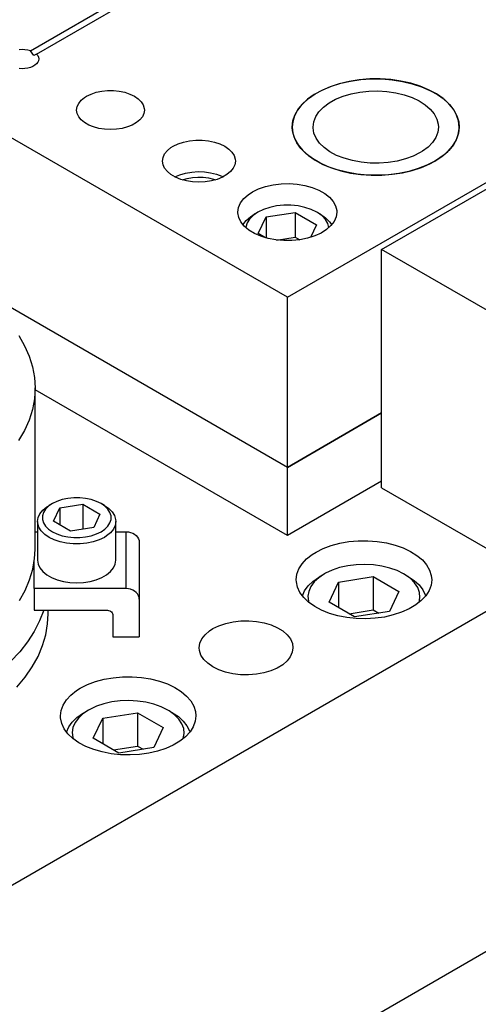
# Model space of a CAD drawing. Header units: inches. Extents: x 3 to 351, y 4 to 271.
# Tile 230 of 256: x 52.39 to 55.14, y 249.58 to 255.48. Entities that reach past the tile are written whole.
import ezdxf

# ---------------------------------------------------------------- set-up
doc = ezdxf.new("R2010")
doc.units = ezdxf.units.IN
doc.header["$LTSCALE"] = 0.5
doc.header["$MEASUREMENT"] = 0
doc.layers.add('DSS', color=7, linetype='Continuous')

msp = doc.modelspace()

# ---------------------------------------------------------------- linework, layer by layer
at = {"layer": 'DSS', "color": 9, "linetype": 'Continuous'}
for p, q in [((52.4538, 255.2951), (54.4179, 256.4291)), ((52.4892, 255.2747), (54.4533, 256.4087)), ((53.9936, 252.7957), (49.2207, 255.5513)), ((53.9936, 252.7957), (49.2207, 255.5513)), ((52.3852, 255.3023), (52.4027, 255.3032)), ((52.4027, 255.3032), (52.4201, 255.3023)), ((52.4201, 255.3023), (52.437, 255.2997)), ((52.437, 255.2997), (52.4529, 255.2954)), ((52.4529, 255.2954), (52.4538, 255.2951)), ((52.4737, 255.2658), (52.4538, 255.2951)), ((53.9936, 253.8163), (56.6004, 255.3213)), ((52.4892, 255.2747), (52.4737, 255.2658)), ((52.4892, 255.2747), (52.4967, 255.2656)), ((52.4971, 255.2253), (52.4897, 255.2161)), ((52.4967, 255.2656), (52.5014, 255.2558)), ((52.5016, 255.2351), (52.4971, 255.2253)), ((52.5014, 255.2558), (52.5031, 255.2458)), ((52.5032, 255.2452), (52.5016, 255.2351)), ((52.5031, 255.2458), (52.5032, 255.2452)), ((54.5593, 254.1021), (56.6004, 255.2805)), ((52.4027, 255.1871), (52.3852, 255.188)), ((52.4201, 255.188), (52.4027, 255.1871)), ((52.437, 255.1906), (52.4201, 255.188)), ((52.4529, 255.1949), (52.437, 255.1906)), ((52.4673, 255.2007), (52.4529, 255.1949)), ((52.4796, 255.2079), (52.4673, 255.2007)), ((52.4897, 255.2161), (52.4796, 255.2079)), ((54.3639, 255.1109), (54.3054, 255.0971)), ((54.3138, 255.0994), (54.3728, 255.1126)), ((54.425, 255.1204), (54.3639, 255.1109)), ((54.3728, 255.1126), (54.4342, 255.1214)), ((54.4877, 255.1253), (54.425, 255.1204)), ((54.4342, 255.1214), (54.497, 255.1256)), ((54.551, 255.1256), (54.4877, 255.1253)), ((54.497, 255.1256), (54.5603, 255.1253)), ((54.6138, 255.1214), (54.551, 255.1256)), ((54.5603, 255.1253), (54.6229, 255.1204)), ((54.6752, 255.1126), (54.6138, 255.1214)), ((54.6229, 255.1204), (54.684, 255.1109)), ((54.7342, 255.0994), (54.6752, 255.1126)), ((54.684, 255.1109), (54.7426, 255.0971)), ((52.8471, 255.0453), (52.8804, 255.0523)), ((52.8804, 255.0523), (52.9153, 255.0558)), ((52.9153, 255.0558), (52.9507, 255.0558)), ((52.9507, 255.0558), (52.9856, 255.0523)), ((52.9856, 255.0523), (53.0188, 255.0453)), ((54.1996, 255.0572), (54.1541, 255.0319)), ((54.1604, 255.0358), (54.2068, 255.0607)), ((54.2503, 255.0791), (54.1996, 255.0572)), ((54.2068, 255.0607), (54.2581, 255.082)), ((54.3054, 255.0971), (54.2503, 255.0791)), ((54.2581, 255.082), (54.3138, 255.0994)), ((54.4281, 255.0468), (54.482, 255.0526)), ((54.482, 255.0526), (54.5368, 255.0539)), ((54.5368, 255.0539), (54.5913, 255.0505)), ((54.5913, 255.0505), (54.6443, 255.0426)), ((54.7898, 255.082), (54.7342, 255.0994)), ((54.7426, 255.0971), (54.7977, 255.0791)), ((54.8412, 255.0607), (54.7898, 255.082)), ((54.7977, 255.0791), (54.8484, 255.0572)), ((54.8875, 255.0358), (54.8412, 255.0607)), ((54.8484, 255.0572), (54.8939, 255.0319)), ((52.7421, 254.9791), (52.7571, 254.9976)), ((52.7571, 254.9976), (52.7774, 255.0144)), ((52.7774, 255.0144), (52.7894, 255.0219)), ((52.7894, 255.0219), (52.8165, 255.035)), ((52.8165, 255.035), (52.8471, 255.0453)), ((53.0188, 255.0453), (53.0495, 255.035)), ((53.0495, 255.035), (53.0766, 255.0219)), ((53.0766, 255.0219), (53.0994, 255.0062)), ((53.0994, 255.0062), (53.1171, 254.9885)), ((54.1145, 255.0034), (54.0814, 254.9722)), ((54.0858, 254.977), (54.1199, 255.0077)), ((54.1541, 255.0319), (54.1145, 255.0034)), ((54.1199, 255.0077), (54.1604, 255.0358)), ((54.2437, 254.9816), (54.2831, 255.0036)), ((54.2831, 255.0036), (54.3276, 255.022)), ((54.3276, 255.022), (54.3763, 255.0366)), ((54.3763, 255.0366), (54.4281, 255.0468)), ((54.6443, 255.0426), (54.6949, 255.0303)), ((54.6949, 255.0303), (54.7417, 255.0139)), ((54.7417, 255.0139), (54.784, 254.9937)), ((54.784, 254.9937), (54.8207, 254.9702)), ((54.9281, 255.0077), (54.8875, 255.0358)), ((54.8939, 255.0319), (54.9335, 255.0034)), ((54.9621, 254.977), (54.9281, 255.0077)), ((54.9335, 255.0034), (54.9666, 254.9722)), ((53.9936, 253.8163), (51.9784, 254.9798)), ((52.7299, 254.939), (52.7329, 254.9593)), ((52.7329, 254.9186), (52.7299, 254.939)), ((52.7329, 254.9593), (52.7421, 254.9791)), ((53.1171, 254.9885), (53.1292, 254.9693)), ((53.1292, 254.9693), (53.1353, 254.9492)), ((53.1361, 254.939), (53.133, 254.9186)), ((53.1353, 254.9492), (53.1361, 254.939)), ((54.0554, 254.9389), (54.0368, 254.904)), ((54.0391, 254.9092), (54.0587, 254.944)), ((54.0814, 254.9722), (54.0554, 254.9389)), ((54.0587, 254.944), (54.0858, 254.977)), ((54.1834, 254.9289), (54.2102, 254.9565)), ((54.2102, 254.9565), (54.2437, 254.9816)), ((54.8207, 254.9702), (54.8511, 254.9439)), ((54.8511, 254.9439), (54.8746, 254.9153)), ((54.9892, 254.944), (54.9621, 254.977)), ((54.9666, 254.9722), (54.9926, 254.9389)), ((55.0089, 254.9092), (54.9892, 254.944)), ((54.9926, 254.9389), (55.0111, 254.904)), ((52.7421, 254.8989), (52.7329, 254.9186)), ((52.7571, 254.8803), (52.7421, 254.8989)), ((52.7774, 254.8636), (52.7571, 254.8803)), ((53.1089, 254.8803), (53.0886, 254.8636)), ((53.1239, 254.8989), (53.1089, 254.8803)), ((53.133, 254.9186), (53.1239, 254.8989)), ((54.0232, 254.8369), (54.0271, 254.8734)), ((54.0368, 254.904), (54.0261, 254.868)), ((54.0271, 254.8734), (54.0391, 254.9092)), ((54.152, 254.8685), (54.1639, 254.8994)), ((54.1639, 254.8994), (54.1834, 254.9289)), ((54.8746, 254.9153), (54.8906, 254.8851)), ((54.8906, 254.8851), (54.8988, 254.8538)), ((55.0208, 254.8734), (55.0089, 254.9092)), ((55.0111, 254.904), (55.0219, 254.868)), ((55.0248, 254.8369), (55.0208, 254.8734)), ((52.8024, 254.8491), (52.7774, 254.8636)), ((52.8314, 254.8374), (52.8024, 254.8491)), ((52.8635, 254.8288), (52.8314, 254.8374)), ((52.8977, 254.8235), (52.8635, 254.8288)), ((52.933, 254.8217), (52.8977, 254.8235)), ((52.9683, 254.8235), (52.933, 254.8217)), ((53.0025, 254.8288), (52.9683, 254.8235)), ((53.0345, 254.8374), (53.0025, 254.8288)), ((53.0636, 254.8491), (53.0345, 254.8374)), ((53.0886, 254.8636), (53.0636, 254.8491)), ((54.0261, 254.868), (54.0232, 254.8369)), ((54.0248, 254.8136), (54.0232, 254.8369)), ((54.0232, 254.8369), (54.0271, 254.8005)), ((54.0339, 254.7774), (54.0248, 254.8136)), ((54.148, 254.8369), (54.152, 254.8685)), ((54.1481, 254.8322), (54.148, 254.8369)), ((54.1533, 254.8007), (54.1481, 254.8322)), ((54.9, 254.8369), (54.896, 254.8054)), ((54.8988, 254.8538), (54.9, 254.8369)), ((55.0189, 254.7927), (55.0246, 254.8291)), ((55.0248, 254.8369), (55.0208, 254.8005)), ((55.0219, 254.868), (55.0248, 254.8369)), ((55.0246, 254.8291), (55.0248, 254.8369)), ((53.3709, 254.7473), (53.4067, 254.7548)), ((53.4067, 254.7548), (53.4442, 254.7586)), ((53.4442, 254.7586), (53.4824, 254.7586)), ((53.4824, 254.7586), (53.5199, 254.7548)), ((53.5199, 254.7548), (53.5558, 254.7473)), ((54.0271, 254.8005), (54.0391, 254.7646)), ((54.0508, 254.7422), (54.0339, 254.7774)), ((54.0391, 254.7646), (54.0587, 254.7299)), ((54.1663, 254.7699), (54.1533, 254.8007)), ((54.187, 254.7406), (54.1663, 254.7699)), ((54.8841, 254.7745), (54.8645, 254.7449)), ((54.896, 254.8054), (54.8841, 254.7745)), ((54.9841, 254.7227), (55.0053, 254.7571)), ((55.0089, 254.7646), (54.9892, 254.7299)), ((55.0053, 254.7571), (55.0189, 254.7927)), ((55.0208, 254.8005), (55.0089, 254.7646)), ((53.2578, 254.676), (53.2739, 254.6959)), ((53.2739, 254.6959), (53.2957, 254.714)), ((53.2957, 254.714), (53.3086, 254.7221)), ((53.3086, 254.7221), (53.3378, 254.7362)), ((53.3378, 254.7362), (53.3709, 254.7473)), ((53.5558, 254.7473), (53.5888, 254.7362)), ((53.5888, 254.7362), (53.618, 254.7221)), ((53.618, 254.7221), (53.6425, 254.7052)), ((53.6425, 254.7052), (53.6616, 254.6862)), ((54.0752, 254.7085), (54.0508, 254.7422)), ((54.0587, 254.7299), (54.0858, 254.6969)), ((54.1068, 254.6769), (54.0752, 254.7085)), ((54.0858, 254.6969), (54.1199, 254.6661)), ((54.2148, 254.7134), (54.187, 254.7406)), ((54.2492, 254.6887), (54.2148, 254.7134)), ((54.8377, 254.7173), (54.8043, 254.6922)), ((54.8645, 254.7449), (54.8377, 254.7173)), ((54.9621, 254.6969), (54.9281, 254.6661)), ((54.9554, 254.6901), (54.9841, 254.7227)), ((54.9892, 254.7299), (54.9621, 254.6969)), ((53.2446, 254.6328), (53.2479, 254.6547)), ((53.2479, 254.6547), (53.2578, 254.676)), ((53.6616, 254.6862), (53.6746, 254.6655)), ((53.6746, 254.6655), (53.6812, 254.6438)), ((53.6812, 254.6438), (53.6821, 254.6328)), ((54.1451, 254.6478), (54.1068, 254.6769)), ((54.1199, 254.6661), (54.1604, 254.638)), ((54.1894, 254.6217), (54.1451, 254.6478)), ((54.1604, 254.638), (54.2068, 254.6132)), ((54.2894, 254.6672), (54.2492, 254.6887)), ((54.3346, 254.6494), (54.2894, 254.6672)), ((54.3839, 254.6355), (54.3346, 254.6494)), ((54.4361, 254.6258), (54.3839, 254.6355)), ((54.7021, 254.6457), (54.6521, 254.6328)), ((54.7484, 254.6627), (54.7021, 254.6457)), ((54.7898, 254.6834), (54.7484, 254.6627)), ((54.8043, 254.6922), (54.7898, 254.6834)), ((54.8781, 254.6325), (54.9199, 254.6599)), ((54.8875, 254.638), (54.8781, 254.6325)), ((54.9281, 254.6661), (54.8875, 254.638)), ((54.9199, 254.6599), (54.9554, 254.6901)), ((53.2479, 254.6109), (53.2446, 254.6328)), ((53.2578, 254.5896), (53.2479, 254.6109)), ((53.2739, 254.5696), (53.2578, 254.5896)), ((53.6689, 254.5896), (53.6528, 254.5696)), ((53.6787, 254.6109), (53.6689, 254.5896)), ((53.6821, 254.6328), (53.6787, 254.6109)), ((54.2391, 254.5991), (54.1894, 254.6217)), ((54.2068, 254.6132), (54.2581, 254.5919)), ((54.2933, 254.5803), (54.2391, 254.5991)), ((54.2581, 254.5919), (54.3138, 254.5745)), ((54.3512, 254.5655), (54.2933, 254.5803)), ((54.4902, 254.6207), (54.4361, 254.6258)), ((54.545, 254.6202), (54.4902, 254.6207)), ((54.5993, 254.6242), (54.545, 254.6202)), ((54.6521, 254.6328), (54.5993, 254.6242)), ((54.684, 254.5629), (54.7426, 254.5768)), ((54.7783, 254.5878), (54.7219, 254.5713)), ((54.7426, 254.5768), (54.7977, 254.5948)), ((54.8306, 254.6083), (54.7783, 254.5878)), ((54.7977, 254.5948), (54.8484, 254.6166)), ((54.8781, 254.6325), (54.8306, 254.6083)), ((54.8484, 254.6166), (54.8781, 254.6325)), ((53.2957, 254.5516), (53.2739, 254.5696)), ((53.3227, 254.536), (53.2957, 254.5516)), ((53.3186, 254.5381), (53.3493, 254.5512)), ((53.3539, 254.5234), (53.3227, 254.536)), ((53.3493, 254.5512), (53.3834, 254.561)), ((53.3885, 254.5141), (53.3539, 254.5234)), ((53.3637, 254.5204), (53.3928, 254.529)), ((53.3834, 254.561), (53.42, 254.5672)), ((53.3928, 254.529), (53.424, 254.5345)), ((53.42, 254.5672), (53.4579, 254.5697)), ((53.424, 254.5345), (53.4564, 254.5368)), ((53.4564, 254.5368), (53.4891, 254.5359)), ((53.4579, 254.5697), (53.4959, 254.5683)), ((53.4891, 254.5359), (53.5209, 254.5317)), ((53.4959, 254.5683), (53.533, 254.5631)), ((53.5209, 254.5317), (53.551, 254.5243)), ((53.533, 254.5631), (53.5679, 254.5543)), ((53.5727, 254.5234), (53.5381, 254.5141)), ((53.551, 254.5243), (53.563, 254.5204)), ((53.5679, 254.5543), (53.5997, 254.5421)), ((53.6039, 254.536), (53.5727, 254.5234)), ((53.5997, 254.5421), (53.6081, 254.5381)), ((53.6309, 254.5516), (53.6039, 254.536)), ((53.6528, 254.5696), (53.6309, 254.5516)), ((54.3138, 254.5745), (54.3728, 254.5613)), ((54.4118, 254.5551), (54.3512, 254.5655)), ((54.3728, 254.5613), (54.4342, 254.5525)), ((54.4742, 254.5492), (54.4118, 254.5551)), ((54.4342, 254.5525), (54.497, 254.5482)), ((54.5375, 254.5479), (54.4742, 254.5492)), ((54.497, 254.5482), (54.5603, 254.5485)), ((54.6005, 254.5512), (54.5375, 254.5479)), ((54.5603, 254.5485), (54.6229, 254.5535)), ((54.6623, 254.559), (54.6005, 254.5512)), ((54.6229, 254.5535), (54.684, 254.5629)), ((54.7219, 254.5713), (54.6623, 254.559)), ((53.4253, 254.5084), (53.3885, 254.5141)), ((53.4633, 254.5065), (53.4253, 254.5084)), ((53.5013, 254.5084), (53.4633, 254.5065)), ((53.5381, 254.5141), (53.5013, 254.5084)), ((53.7837, 254.4478), (53.8209, 254.466)), ((53.8209, 254.466), (53.8626, 254.4804)), ((53.8626, 254.4804), (53.908, 254.4907)), ((53.908, 254.4907), (53.9556, 254.4966)), ((53.9556, 254.4966), (54.0042, 254.4979)), ((54.0042, 254.4979), (54.0526, 254.4946)), ((54.0526, 254.4946), (54.0993, 254.4868)), ((54.0993, 254.4868), (54.1433, 254.4746)), ((54.1433, 254.4746), (54.1832, 254.4585)), ((54.1832, 254.4585), (54.218, 254.4389)), ((53.7126, 254.3819), (53.7321, 254.4077)), ((53.7321, 254.4077), (53.7585, 254.4313)), ((53.7585, 254.4313), (53.7837, 254.4478)), ((54.218, 254.4389), (54.2467, 254.4162)), ((54.2467, 254.4162), (54.2687, 254.3911)), ((53.6968, 254.3266), (53.7008, 254.3546)), ((53.7008, 254.3546), (53.7126, 254.3819)), ((54.2687, 254.3911), (54.2833, 254.3643)), ((54.2833, 254.3643), (54.29, 254.3364)), ((53.6968, 254.3229), (53.6968, 254.3266)), ((53.7019, 254.2949), (53.6968, 254.3229)), ((53.7148, 254.2678), (53.7019, 254.2949)), ((54.2865, 254.2986), (54.2747, 254.2713)), ((54.2905, 254.3266), (54.2865, 254.2986)), ((54.29, 254.3364), (54.2905, 254.3266)), ((53.7352, 254.2423), (53.7148, 254.2678)), ((53.7625, 254.219), (53.7352, 254.2423)), ((54.2288, 254.222), (54.196, 254.2012)), ((54.2552, 254.2456), (54.2288, 254.222)), ((54.2747, 254.2713), (54.2552, 254.2456)), ((53.7961, 254.1987), (53.7625, 254.219)), ((53.835, 254.1817), (53.7961, 254.1987)), ((53.8781, 254.1687), (53.835, 254.1817)), ((53.9244, 254.1599), (53.8781, 254.1687)), ((54.1151, 254.1702), (54.0692, 254.1608)), ((54.1577, 254.1838), (54.1151, 254.1702)), ((54.196, 254.2012), (54.1577, 254.1838)), ((53.9725, 254.1556), (53.9244, 254.1599)), ((54.0212, 254.156), (53.9725, 254.1556)), ((54.0692, 254.1608), (54.0212, 254.156)), ((57.7413, 252.265), (54.5593, 254.1021)), ((54.5593, 252.6732), (54.5593, 254.1021)), ((53.9936, 252.7957), (53.9936, 253.8163)), ((53.9936, 252.3874), (52.4802, 253.2612)), ((53.9936, 252.7957), (54.5593, 253.1223)), ((54.5593, 253.1223), (53.9936, 252.7957)), ((53.9936, 252.3874), (53.9936, 252.7957)), ((54.5593, 252.714), (53.9936, 252.3874)), ((54.5593, 252.6732), (57.7413, 250.8361)), ((57.2817, 251.1014), (52.6855, 248.4478))]:
    msp.add_line(p, q, dxfattribs=at)
at = {"layer": 'DSS', "color": 132, "linetype": 'Continuous'}
for p, q in [((53.8503, 254.3428), (53.8169, 254.3266)), ((53.888, 254.3554), (53.8503, 254.3428)), ((53.9289, 254.364), (53.888, 254.3554)), ((53.9719, 254.3683), (53.9289, 254.364)), ((54.0154, 254.3683), (53.9719, 254.3683)), ((54.0584, 254.364), (54.0154, 254.3683)), ((54.0993, 254.3554), (54.0584, 254.364)), ((54.137, 254.3428), (54.0993, 254.3554)), ((54.1704, 254.3266), (54.137, 254.3428)), ((53.7461, 254.2761), (53.772, 254.299)), ((53.7671, 254.2855), (53.7522, 254.2619)), ((53.7889, 254.3073), (53.7671, 254.2855)), ((53.772, 254.299), (53.7948, 254.3138)), ((53.8169, 254.3266), (53.7889, 254.3073)), ((53.8169, 254.3266), (53.7948, 254.3138)), ((53.8169, 254.3266), (53.8169, 254.3266)), ((53.8194, 254.1976), (53.8661, 254.2982)), ((53.8661, 254.2982), (54.0403, 254.3252)), ((53.8661, 254.2982), (53.8661, 254.1718)), ((54.0403, 254.3252), (54.1679, 254.2515)), ((54.0403, 254.3252), (54.0403, 254.1766)), ((54.1925, 254.3138), (54.1704, 254.3266)), ((54.1746, 254.3242), (54.1704, 254.3266)), ((54.2018, 254.3045), (54.1746, 254.3242)), ((54.1925, 254.3138), (54.2231, 254.2929)), ((54.2227, 254.2824), (54.2018, 254.3045)), ((54.2366, 254.2586), (54.2227, 254.2824)), ((54.2231, 254.2929), (54.2471, 254.2694)), ((53.7272, 254.251), (53.7461, 254.2761)), ((53.7446, 254.2371), (53.7442, 254.2337)), ((53.7522, 254.2619), (53.7446, 254.2371)), ((54.1679, 254.2515), (54.1325, 254.1751)), ((54.2431, 254.2337), (54.2366, 254.2586)), ((54.2471, 254.2694), (54.2601, 254.251)), ((53.862, 254.173), (53.8194, 254.1976)), ((53.929, 254.1593), (54.0403, 254.1766)), ((54.0403, 254.1766), (54.0679, 254.1607)), ((52.5841, 252.5787), (52.561, 252.5628)), ((52.5841, 252.5787), (52.561, 252.5628)), ((52.5841, 252.5787), (52.5645, 252.5674)), ((52.5841, 252.5787), (52.5645, 252.5674)), ((52.6117, 252.5921), (52.5841, 252.5788)), ((52.6117, 252.5921), (52.5841, 252.5788)), ((52.5841, 252.5788), (52.5841, 252.5787)), ((52.5841, 252.5788), (52.5841, 252.5787)), ((52.6429, 252.6025), (52.6117, 252.5921)), ((52.6429, 252.6025), (52.6117, 252.5921)), ((52.6282, 252.5533), (52.7676, 252.5749)), ((52.6282, 252.5533), (52.7676, 252.5749)), ((52.6768, 252.6096), (52.6429, 252.6025)), ((52.6768, 252.6096), (52.6429, 252.6025)), ((52.7122, 252.6132), (52.6768, 252.6096)), ((52.7122, 252.6132), (52.6768, 252.6096)), ((52.7482, 252.6132), (52.7122, 252.6132)), ((52.7482, 252.6132), (52.7122, 252.6132)), ((52.7837, 252.6096), (52.7482, 252.6132)), ((52.7837, 252.6096), (52.7482, 252.6132)), ((52.7676, 252.5749), (52.8697, 252.516)), ((52.7676, 252.5749), (52.7676, 252.4255)), ((52.7676, 252.5749), (52.8697, 252.516)), ((52.7676, 252.5749), (52.7676, 252.4255)), ((52.8176, 252.6025), (52.7837, 252.6096)), ((52.8176, 252.6025), (52.7837, 252.6096)), ((52.8487, 252.5921), (52.8176, 252.6025)), ((52.8487, 252.5921), (52.8176, 252.6025)), ((52.8763, 252.5787), (52.8487, 252.5921)), ((52.8763, 252.5787), (52.8487, 252.5921)), ((52.896, 252.5674), (52.8763, 252.5787)), ((52.896, 252.5674), (52.8763, 252.5787)), ((52.8995, 252.5628), (52.8763, 252.5787)), ((52.8995, 252.5628), (52.8763, 252.5787)), ((52.4994, 252.4952), (52.51, 252.518)), ((52.4994, 252.4952), (52.51, 252.518)), ((52.51, 252.518), (52.5273, 252.5394)), ((52.51, 252.518), (52.5273, 252.5394)), ((52.5306, 252.5253), (52.5244, 252.5048)), ((52.5306, 252.5253), (52.5244, 252.5048)), ((52.5273, 252.5394), (52.5507, 252.5587)), ((52.5273, 252.5394), (52.5507, 252.5587)), ((52.543, 252.5448), (52.5306, 252.5253)), ((52.543, 252.5448), (52.5306, 252.5253)), ((52.561, 252.5628), (52.543, 252.5448)), ((52.561, 252.5628), (52.543, 252.5448)), ((52.5507, 252.5587), (52.5645, 252.5674)), ((52.5507, 252.5587), (52.5645, 252.5674)), ((52.5908, 252.4728), (52.6282, 252.5533)), ((52.5908, 252.4728), (52.6282, 252.5533)), ((52.6282, 252.5533), (52.6282, 252.4513)), ((52.6282, 252.5533), (52.6282, 252.4513)), ((52.8697, 252.516), (52.8323, 252.4355)), ((52.8697, 252.516), (52.8323, 252.4355)), ((52.896, 252.5674), (52.9222, 252.5494)), ((52.896, 252.5674), (52.9222, 252.5494)), ((52.9175, 252.5448), (52.8995, 252.5628)), ((52.9175, 252.5448), (52.8995, 252.5628)), ((52.9298, 252.5253), (52.9175, 252.5448)), ((52.9298, 252.5253), (52.9175, 252.5448)), ((52.9222, 252.5494), (52.9426, 252.5289)), ((52.9222, 252.5494), (52.9426, 252.5289)), ((52.9361, 252.5048), (52.9298, 252.5253)), ((52.9361, 252.5048), (52.9298, 252.5253)), ((52.9426, 252.5289), (52.9566, 252.5068)), ((52.9426, 252.5289), (52.9566, 252.5068)), ((52.4959, 252.4717), (52.4994, 252.4952)), ((52.4959, 252.4717), (52.4994, 252.4952)), ((52.4959, 252.4717), (52.4959, 252.2392)), ((52.4959, 252.4717), (52.4959, 252.2392)), ((52.4967, 252.4599), (52.4959, 252.4717)), ((52.4967, 252.4599), (52.4959, 252.4717)), ((52.5038, 252.4367), (52.4967, 252.4599)), ((52.5038, 252.4367), (52.4967, 252.4599)), ((52.5244, 252.5048), (52.5244, 252.484)), ((52.5244, 252.5048), (52.5244, 252.484)), ((52.5244, 252.484), (52.5306, 252.4635)), ((52.5244, 252.484), (52.5306, 252.4635)), ((52.5306, 252.4635), (52.543, 252.444)), ((52.5306, 252.4635), (52.543, 252.444)), ((52.6929, 252.4139), (52.5908, 252.4728)), ((52.6929, 252.4139), (52.5908, 252.4728)), ((52.9175, 252.444), (52.9298, 252.4635)), ((52.9175, 252.444), (52.9298, 252.4635)), ((52.9298, 252.4635), (52.9361, 252.484)), ((52.9298, 252.4635), (52.9361, 252.484)), ((52.9361, 252.484), (52.9361, 252.5048)), ((52.9361, 252.484), (52.9361, 252.5048)), ((52.9566, 252.5068), (52.9637, 252.4835)), ((52.9566, 252.5068), (52.9637, 252.4835)), ((52.9646, 252.4717), (52.961, 252.4482)), ((52.9646, 252.4717), (52.961, 252.4482)), ((52.9637, 252.4835), (52.9646, 252.4717)), ((52.9637, 252.4835), (52.9646, 252.4717)), ((52.9646, 252.2392), (52.9646, 252.4717)), ((52.9646, 252.2392), (52.9646, 252.4717)), ((52.5178, 252.4146), (52.5038, 252.4367)), ((52.5178, 252.4146), (52.5038, 252.4367)), ((52.5382, 252.3941), (52.5178, 252.4146)), ((52.5382, 252.3941), (52.5178, 252.4146)), ((52.5645, 252.3761), (52.5382, 252.3941)), ((52.5645, 252.3761), (52.5382, 252.3941)), ((52.543, 252.444), (52.561, 252.426)), ((52.543, 252.444), (52.561, 252.426)), ((52.561, 252.426), (52.5841, 252.41)), ((52.561, 252.426), (52.5841, 252.41)), ((52.5841, 252.41), (52.6117, 252.3967)), ((52.5841, 252.41), (52.6117, 252.3967)), ((52.6117, 252.3967), (52.6429, 252.3863)), ((52.6117, 252.3967), (52.6429, 252.3863)), ((52.8323, 252.4355), (52.6929, 252.4139)), ((52.8323, 252.4355), (52.6929, 252.4139)), ((52.8176, 252.3863), (52.8487, 252.3967)), ((52.8176, 252.3863), (52.8487, 252.3967)), ((52.8487, 252.3967), (52.8763, 252.41)), ((52.8487, 252.3967), (52.8763, 252.41)), ((52.8763, 252.41), (52.8995, 252.426)), ((52.8763, 252.41), (52.8995, 252.426)), ((52.8995, 252.426), (52.9175, 252.444)), ((52.8995, 252.426), (52.9175, 252.444)), ((52.9332, 252.4041), (52.9098, 252.3848)), ((52.9332, 252.4041), (52.9098, 252.3848)), ((52.9505, 252.4255), (52.9332, 252.4041)), ((52.9505, 252.4255), (52.9332, 252.4041)), ((52.961, 252.4482), (52.9505, 252.4255)), ((52.961, 252.4482), (52.9505, 252.4255)), ((52.5958, 252.3609), (52.5645, 252.3761)), ((52.5958, 252.3609), (52.5645, 252.3761)), ((52.6312, 252.3491), (52.5958, 252.3609)), ((52.6312, 252.3491), (52.5958, 252.3609)), ((52.6696, 252.341), (52.6312, 252.3491)), ((52.6696, 252.341), (52.6312, 252.3491)), ((52.6429, 252.3863), (52.6768, 252.3792)), ((52.6429, 252.3863), (52.6768, 252.3792)), ((52.7098, 252.3369), (52.6696, 252.341)), ((52.7098, 252.3369), (52.6696, 252.341)), ((52.6768, 252.3792), (52.7122, 252.3756)), ((52.6768, 252.3792), (52.7122, 252.3756)), ((52.7507, 252.3369), (52.7098, 252.3369)), ((52.7507, 252.3369), (52.7098, 252.3369)), ((52.7122, 252.3756), (52.7482, 252.3756)), ((52.7122, 252.3756), (52.7482, 252.3756)), ((52.7482, 252.3756), (52.7837, 252.3792)), ((52.7482, 252.3756), (52.7837, 252.3792)), ((52.7909, 252.341), (52.7507, 252.3369)), ((52.7909, 252.341), (52.7507, 252.3369)), ((52.7837, 252.3792), (52.8176, 252.3863)), ((52.7837, 252.3792), (52.8176, 252.3863)), ((52.8293, 252.3491), (52.7909, 252.341)), ((52.8293, 252.3491), (52.7909, 252.341)), ((52.8647, 252.3609), (52.8293, 252.3491)), ((52.8647, 252.3609), (52.8293, 252.3491)), ((52.896, 252.3761), (52.8647, 252.3609)), ((52.896, 252.3761), (52.8647, 252.3609)), ((52.9098, 252.3848), (52.896, 252.3761)), ((52.9098, 252.3848), (52.896, 252.3761)), ((52.4959, 252.2392), (52.4994, 252.2157)), ((52.4959, 252.2392), (52.4994, 252.2157)), ((52.4994, 252.2157), (52.51, 252.193)), ((52.4994, 252.2157), (52.51, 252.193)), ((52.9505, 252.193), (52.961, 252.2157)), ((52.9505, 252.193), (52.961, 252.2157)), ((52.961, 252.2157), (52.9646, 252.2392)), ((52.961, 252.2157), (52.9646, 252.2392)), ((54.4578, 252.2139), (54.4062, 252.212)), ((54.5094, 252.2112), (54.4578, 252.2139)), ((52.51, 252.193), (52.5273, 252.1716)), ((52.51, 252.193), (52.5273, 252.1716)), ((52.5273, 252.1716), (52.5507, 252.1523)), ((52.5273, 252.1716), (52.5507, 252.1523)), ((52.9098, 252.1523), (52.9332, 252.1716)), ((52.9098, 252.1523), (52.9332, 252.1716)), ((52.9332, 252.1716), (52.9505, 252.193)), ((52.9332, 252.1716), (52.9505, 252.193)), ((54.2157, 252.1572), (54.182, 252.1344)), ((54.2157, 252.1572), (54.1881, 252.1412)), ((54.2223, 252.1608), (54.2157, 252.1572)), ((54.2625, 252.1797), (54.2223, 252.1608)), ((54.3073, 252.1947), (54.2625, 252.1797)), ((54.3556, 252.2056), (54.3073, 252.1947)), ((54.4062, 252.212), (54.3556, 252.2056)), ((54.5597, 252.204), (54.5094, 252.2112)), ((54.6074, 252.1923), (54.5597, 252.204)), ((54.6515, 252.1766), (54.6074, 252.1923)), ((54.6908, 252.1572), (54.6515, 252.1766)), ((54.7184, 252.1412), (54.6908, 252.1572)), ((54.6993, 252.1521), (54.6908, 252.1572)), ((52.5507, 252.1523), (52.5796, 252.1356)), ((52.5507, 252.1523), (52.5796, 252.1356)), ((52.5796, 252.1356), (52.613, 252.1221)), ((52.5796, 252.1356), (52.613, 252.1221)), ((52.613, 252.1221), (52.6501, 252.1121)), ((52.613, 252.1221), (52.6501, 252.1121)), ((52.6501, 252.1121), (52.6895, 252.106)), ((52.6501, 252.1121), (52.6895, 252.106)), ((52.6895, 252.106), (52.7302, 252.1039)), ((52.6895, 252.106), (52.7302, 252.1039)), ((52.7302, 252.1039), (52.7709, 252.106)), ((52.7302, 252.1039), (52.7709, 252.106)), ((52.7709, 252.106), (52.8104, 252.1121)), ((52.7709, 252.106), (52.8104, 252.1121)), ((52.8104, 252.1121), (52.8474, 252.1221)), ((52.8104, 252.1121), (52.8474, 252.1221)), ((52.8474, 252.1221), (52.8809, 252.1356)), ((52.8474, 252.1221), (52.8809, 252.1356)), ((52.8809, 252.1356), (52.9098, 252.1523)), ((52.8809, 252.1356), (52.9098, 252.1523)), ((54.1176, 252.0846), (54.1455, 252.1118)), ((54.1548, 252.109), (54.1346, 252.0814)), ((54.1455, 252.1118), (54.18, 252.1364)), ((54.182, 252.1344), (54.1548, 252.109)), ((54.18, 252.1364), (54.1881, 252.1412)), ((54.2441, 251.9877), (54.3002, 252.1084)), ((54.3002, 252.1084), (54.5093, 252.1407)), ((54.3002, 252.1084), (54.3002, 251.9553)), ((54.5093, 252.1407), (54.6624, 252.0524)), ((54.5093, 252.1407), (54.5093, 251.9407)), ((54.7315, 252.1287), (54.6993, 252.1521)), ((54.7184, 252.1412), (54.7542, 252.1173)), ((54.7572, 252.1027), (54.7315, 252.1287)), ((54.7542, 252.1173), (54.7836, 252.0906)), ((54.7756, 252.0747), (54.7572, 252.1027)), ((54.0837, 252.0247), (54.0968, 252.0554)), ((54.0968, 252.0554), (54.1176, 252.0846)), ((54.122, 252.0524), (54.1173, 252.0226)), ((54.1346, 252.0814), (54.122, 252.0524)), ((54.6624, 252.0524), (54.6064, 251.9316)), ((54.7863, 252.0455), (54.7756, 252.0747)), ((54.7836, 252.0906), (54.8059, 252.0618)), ((54.7891, 252.0156), (54.7863, 252.0455)), ((54.8059, 252.0618), (54.8207, 252.0314)), ((54.1173, 252.0226), (54.1206, 251.9928)), ((54.1206, 251.9928), (54.1226, 251.9858)), ((54.3972, 251.8993), (54.2441, 251.9877)), ((54.784, 251.9858), (54.7891, 252.0156)), ((54.8207, 252.0314), (54.8229, 252.0247)), ((54.3643, 251.9183), (54.5093, 251.9407)), ((54.6064, 251.9316), (54.3972, 251.8993)), ((54.5093, 251.9407), (54.5422, 251.9217)), ((52.9414, 251.3891), (52.8931, 251.3782)), ((52.9919, 251.3956), (52.9414, 251.3891)), ((53.0436, 251.3975), (52.9919, 251.3956)), ((53.0952, 251.3947), (53.0436, 251.3975)), ((53.1455, 251.3875), (53.0952, 251.3947)), ((53.1932, 251.3759), (53.1455, 251.3875)), ((52.8015, 251.3407), (52.7678, 251.3179)), ((52.8015, 251.3407), (52.7739, 251.3247)), ((52.8081, 251.3444), (52.8015, 251.3407)), ((52.8483, 251.3632), (52.8081, 251.3444)), ((52.8931, 251.3782), (52.8483, 251.3632)), ((53.2373, 251.3601), (53.1932, 251.3759)), ((53.2766, 251.3407), (53.2373, 251.3601)), ((53.3042, 251.3247), (53.2766, 251.3407)), ((53.2851, 251.3356), (53.2766, 251.3407)), ((53.3173, 251.3122), (53.2851, 251.3356)), ((52.7034, 251.2681), (52.7313, 251.2953)), ((52.7406, 251.2925), (52.7204, 251.265)), ((52.7313, 251.2953), (52.7657, 251.3199)), ((52.7678, 251.3179), (52.7406, 251.2925)), ((52.7657, 251.3199), (52.7739, 251.3247)), ((52.8299, 251.1712), (52.886, 251.2919)), ((52.886, 251.2919), (53.0951, 251.3243)), ((52.886, 251.2919), (52.886, 251.1388)), ((53.0951, 251.3243), (53.2482, 251.2359)), ((53.0951, 251.3243), (53.0951, 251.1242)), ((53.3042, 251.3247), (53.34, 251.3008)), ((53.343, 251.2862), (53.3173, 251.3122)), ((53.34, 251.3008), (53.3694, 251.2741)), ((53.3614, 251.2582), (53.343, 251.2862)), ((53.3694, 251.2741), (53.3917, 251.2453)), ((52.6694, 251.2082), (52.6826, 251.2389)), ((52.6826, 251.2389), (52.7034, 251.2681)), ((52.7078, 251.2359), (52.7031, 251.2062)), ((52.7204, 251.265), (52.7078, 251.2359)), ((53.2482, 251.2359), (53.1921, 251.1151)), ((53.3721, 251.229), (53.3614, 251.2582)), ((53.3749, 251.1991), (53.3721, 251.229)), ((53.3917, 251.2453), (53.4065, 251.2149)), ((53.4065, 251.2149), (53.4087, 251.2082)), ((52.7031, 251.2062), (52.7064, 251.1763)), ((52.7064, 251.1763), (52.7084, 251.1693)), ((52.983, 251.0828), (52.8299, 251.1712)), ((53.3697, 251.1693), (53.3749, 251.1991)), ((52.9501, 251.1018), (53.0951, 251.1242)), ((53.1921, 251.1151), (52.983, 251.0828)), ((53.0951, 251.1242), (53.128, 251.1052))]:
    msp.add_line(p, q, dxfattribs=at)
at = {"layer": 'DSS', "color": 136, "linetype": 'Continuous'}
for p, q in [((52.3822, 253.5864), (52.4174, 253.5252)), ((52.3822, 253.5864), (52.4174, 253.5252)), ((52.4174, 253.5252), (52.4449, 253.4626)), ((52.4174, 253.5252), (52.4449, 253.4626)), ((52.4449, 253.4626), (52.4646, 253.3991)), ((52.4449, 253.4626), (52.4646, 253.3991)), ((52.4646, 253.3991), (52.4764, 253.3349)), ((52.4646, 253.3991), (52.4764, 253.3349)), ((52.4764, 253.3349), (52.4802, 253.272)), ((52.4764, 253.3349), (52.4802, 253.272)), ((52.4802, 253.272), (52.4762, 253.2075)), ((52.4802, 253.272), (52.4762, 253.2075)), ((52.4802, 252.3033), (52.4802, 253.272)), ((52.4802, 252.3033), (52.4802, 253.272)), ((52.4762, 253.2075), (52.4643, 253.1433)), ((52.4762, 253.2075), (52.4643, 253.1433)), ((52.4643, 253.1433), (52.4444, 253.0798)), ((52.4643, 253.1433), (52.4444, 253.0798)), ((52.4444, 253.0798), (52.4167, 253.0173)), ((52.4444, 253.0798), (52.4167, 253.0173)), ((52.4167, 253.0173), (52.3813, 252.9561)), ((52.4167, 253.0173), (52.3813, 252.9561)), ((52.4774, 252.2487), (52.4802, 252.3033)), ((52.4774, 252.2487), (52.4802, 252.3033)), ((52.4666, 252.1844), (52.4774, 252.2487)), ((52.4666, 252.1844), (52.4774, 252.2487)), ((52.4479, 252.1208), (52.4666, 252.1844)), ((52.4479, 252.1208), (52.4666, 252.1844)), ((52.4214, 252.0581), (52.4479, 252.1208)), ((52.4214, 252.0581), (52.4479, 252.1208)), ((52.3872, 251.9967), (52.4214, 252.0581)), ((52.3872, 251.9967), (52.4214, 252.0581)), ((52.5325, 251.9402), (52.5079, 251.8755)), ((52.5325, 251.9402), (52.5079, 251.8755)), ((52.5592, 251.9179), (52.5592, 251.9402)), ((52.5592, 251.9179), (52.5592, 251.9402)), ((52.5079, 251.8755), (52.4756, 251.8121)), ((52.5079, 251.8755), (52.4756, 251.8121)), ((52.5559, 251.8579), (52.5592, 251.9179)), ((52.5559, 251.8579), (52.5592, 251.9179)), ((52.4756, 251.8121), (52.4358, 251.75)), ((52.4756, 251.8121), (52.4358, 251.75)), ((52.5447, 251.792), (52.5559, 251.8579)), ((52.5447, 251.792), (52.5559, 251.8579)), ((52.4358, 251.75), (52.3885, 251.6898)), ((52.4358, 251.75), (52.3885, 251.6898)), ((52.5255, 251.7268), (52.5447, 251.792)), ((52.5255, 251.7268), (52.5447, 251.792)), ((52.3885, 251.6898), (52.3341, 251.6316)), ((52.3885, 251.6898), (52.3341, 251.6316)), ((52.4985, 251.6625), (52.5255, 251.7268)), ((52.4985, 251.6625), (52.5255, 251.7268)), ((52.4638, 251.5995), (52.4985, 251.6625)), ((52.4638, 251.5995), (52.4985, 251.6625)), ((52.4215, 251.538), (52.4638, 251.5995)), ((52.4215, 251.538), (52.4638, 251.5995)), ((52.372, 251.4784), (52.4215, 251.538)), ((52.372, 251.4784), (52.4215, 251.538))]:
    msp.add_line(p, q, dxfattribs=at)
at = {"layer": 'DSS', "color": 2, "linetype": 'Continuous'}
for p, q in [((52.4802, 252.4097), (52.4959, 252.4097)), ((52.4802, 252.4097), (52.4959, 252.4097)), ((52.9646, 252.4097), (53.0265, 252.4097)), ((52.9646, 252.4097), (53.0265, 252.4097)), ((53.0265, 252.4097), (53.0402, 252.4088)), ((53.0265, 252.4097), (53.0402, 252.4088)), ((53.0402, 252.4088), (53.0534, 252.4059)), ((53.0402, 252.4088), (53.0534, 252.4059)), ((53.0534, 252.4059), (53.0659, 252.4011)), ((53.0534, 252.4059), (53.0659, 252.4011)), ((53.0659, 252.4011), (53.0771, 252.3947)), ((53.0659, 252.4011), (53.0771, 252.3947)), ((53.0771, 252.3947), (53.0868, 252.3868)), ((53.0771, 252.3947), (53.0868, 252.3868)), ((53.0868, 252.3868), (53.0947, 252.3776)), ((53.0868, 252.3868), (53.0947, 252.3776)), ((53.0947, 252.3776), (53.1005, 252.3674)), ((53.0947, 252.3776), (53.1005, 252.3674)), ((53.1005, 252.3674), (53.104, 252.3566)), ((53.1005, 252.3674), (53.104, 252.3566)), ((53.104, 252.3566), (53.1052, 252.3454)), ((53.104, 252.3566), (53.1052, 252.3454)), ((53.1052, 252.3454), (53.1052, 252.0045)), ((53.1052, 252.3454), (53.1052, 252.0045)), ((52.4753, 252.0688), (52.4753, 252.2319)), ((52.4753, 252.0688), (52.4753, 252.2319)), ((52.4753, 252.0688), (52.4753, 251.9402)), ((53.0265, 252.0688), (52.4753, 252.0688)), ((52.4753, 252.0688), (52.4753, 251.9402)), ((53.0265, 252.0688), (52.4753, 252.0688)), ((53.0402, 252.0678), (53.0265, 252.0688)), ((53.0402, 252.0678), (53.0265, 252.0688)), ((53.0534, 252.0649), (53.0402, 252.0678)), ((53.0534, 252.0649), (53.0402, 252.0678)), ((53.0659, 252.0601), (53.0534, 252.0649)), ((53.0659, 252.0601), (53.0534, 252.0649)), ((53.0771, 252.0537), (53.0659, 252.0601)), ((53.0771, 252.0537), (53.0659, 252.0601)), ((53.0868, 252.0458), (53.0771, 252.0537)), ((53.0868, 252.0458), (53.0771, 252.0537)), ((53.0947, 252.0366), (53.0868, 252.0458)), ((53.0947, 252.0366), (53.0868, 252.0458)), ((53.1005, 252.0264), (53.0947, 252.0366)), ((53.1005, 252.0264), (53.0947, 252.0366)), ((53.104, 252.0156), (53.1005, 252.0264)), ((53.104, 252.0156), (53.1005, 252.0264)), ((53.1052, 252.0045), (53.104, 252.0156)), ((53.1052, 252.0045), (53.104, 252.0156)), ((53.1052, 252.0045), (53.1052, 251.7795)), ((53.1052, 252.0045), (53.1052, 251.7795)), ((52.4753, 251.9402), (52.9084, 251.9402)), ((52.4753, 251.9402), (52.9084, 251.9402)), ((52.9084, 251.9402), (52.9152, 251.9397)), ((52.9084, 251.9402), (52.9152, 251.9397)), ((52.9152, 251.9397), (52.9218, 251.9382)), ((52.9152, 251.9397), (52.9218, 251.9382)), ((52.9218, 251.9382), (52.928, 251.9358)), ((52.9218, 251.9382), (52.928, 251.9358)), ((52.928, 251.9358), (52.9337, 251.9326)), ((52.928, 251.9358), (52.9337, 251.9326)), ((52.9337, 251.9326), (52.9385, 251.9287)), ((52.9337, 251.9326), (52.9385, 251.9287)), ((52.9385, 251.9287), (52.9425, 251.9241)), ((52.9385, 251.9287), (52.9425, 251.9241)), ((52.9425, 251.9241), (52.9454, 251.919)), ((52.9425, 251.9241), (52.9454, 251.919)), ((52.9454, 251.919), (52.9471, 251.9136)), ((52.9454, 251.919), (52.9471, 251.9136)), ((52.9471, 251.9136), (52.9477, 251.908)), ((52.9471, 251.9136), (52.9477, 251.908)), ((52.9477, 251.908), (52.9477, 251.7795)), ((52.9477, 251.908), (52.9477, 251.7795)), ((52.9477, 251.7795), (53.1052, 251.7795)), ((52.9477, 251.7795), (53.1052, 251.7795))]:
    msp.add_line(p, q, dxfattribs=at)
at = {"layer": 'DSS', "color": 96, "linetype": 'Continuous'}
msp.add_line((53.0265, 252.0688), (53.0265, 252.4097), dxfattribs=at)
msp.add_line((53.0265, 252.0688), (53.0265, 252.4097), dxfattribs=at)
at = {"layer": 'DSS', "color": 254, "linetype": 'Continuous'}
for p, q in [((54.2568, 252.3274), (54.3085, 252.3412)), ((54.3085, 252.3412), (54.363, 252.3508)), ((54.363, 252.3508), (54.4193, 252.3558)), ((54.4193, 252.3558), (54.4763, 252.3562)), ((54.4763, 252.3562), (54.5328, 252.3521)), ((54.5328, 252.3521), (54.5878, 252.3434)), ((54.5878, 252.3434), (54.6401, 252.3303)), ((54.1094, 252.2469), (54.143, 252.2735)), ((54.143, 252.2735), (54.166, 252.2879)), ((54.166, 252.2879), (54.209, 252.3095)), ((54.209, 252.3095), (54.2568, 252.3274)), ((54.6401, 252.3303), (54.6887, 252.3132)), ((54.6887, 252.3132), (54.7327, 252.2923)), ((54.7327, 252.2923), (54.7712, 252.2681)), ((54.0629, 252.187), (54.0825, 252.2179)), ((54.0825, 252.2179), (54.1094, 252.2469)), ((54.7712, 252.2681), (54.8035, 252.241)), ((54.8035, 252.241), (54.8288, 252.2115)), ((54.047, 252.1221), (54.051, 252.1549)), ((54.051, 252.1549), (54.0629, 252.187)), ((54.8288, 252.2115), (54.8468, 252.1803)), ((54.8468, 252.1803), (54.857, 252.1479)), ((51.2713, 249.6726), (55.5139, 252.1221)), ((54.0476, 252.1095), (54.047, 252.1221)), ((54.0546, 252.0768), (54.0476, 252.1095)), ((54.8595, 252.1221), (54.8555, 252.0893)), ((54.857, 252.1479), (54.8595, 252.1221)), ((54.0695, 252.0451), (54.0546, 252.0768)), ((54.092, 252.0148), (54.0695, 252.0451)), ((54.8436, 252.0571), (54.824, 252.0262)), ((54.8555, 252.0893), (54.8436, 252.0571)), ((54.1215, 251.9867), (54.092, 252.0148)), ((54.1575, 251.9613), (54.1215, 251.9867)), ((54.7972, 251.9972), (54.7635, 251.9706)), ((54.824, 252.0262), (54.7972, 251.9972)), ((54.1994, 251.9389), (54.1575, 251.9613)), ((54.2463, 251.9202), (54.1994, 251.9389)), ((54.2972, 251.9055), (54.2463, 251.9202)), ((54.6787, 251.927), (54.6292, 251.9107)), ((54.7238, 251.9471), (54.6787, 251.927)), ((54.7635, 251.9706), (54.7238, 251.9471)), ((53.5835, 251.8463), (53.6243, 251.8602)), ((53.6243, 251.8602), (53.6686, 251.8699)), ((53.6686, 251.8699), (53.7151, 251.8752)), ((53.7151, 251.8752), (53.7625, 251.8759)), ((53.7625, 251.8759), (53.8094, 251.872)), ((53.8094, 251.872), (53.8545, 251.8637)), ((53.8545, 251.8637), (53.8966, 251.851)), ((54.3512, 251.895), (54.2972, 251.9055)), ((54.4073, 251.889), (54.3512, 251.895)), ((54.4642, 251.8876), (54.4073, 251.889)), ((54.5209, 251.8908), (54.4642, 251.8876)), ((54.5763, 251.8985), (54.5209, 251.8908)), ((54.6292, 251.9107), (54.5763, 251.8985)), ((53.5002, 251.7925), (53.5266, 251.8153)), ((53.5266, 251.8153), (53.5473, 251.8286)), ((53.5473, 251.8286), (53.5835, 251.8463)), ((53.8966, 251.851), (53.9343, 251.8345)), ((53.9343, 251.8345), (53.9668, 251.8146)), ((53.9668, 251.8146), (53.9929, 251.7917)), ((53.4649, 251.7138), (53.4689, 251.7411)), ((53.4689, 251.7411), (53.4808, 251.7676)), ((53.4808, 251.7676), (53.5002, 251.7925)), ((53.9929, 251.7917), (54.0121, 251.7667)), ((54.0121, 251.7667), (54.0237, 251.7402)), ((53.4665, 251.6968), (53.4649, 251.7138)), ((53.4754, 251.6699), (53.4665, 251.6968)), ((54.0234, 251.6866), (54.0115, 251.6601)), ((54.0274, 251.7138), (54.0234, 251.6866)), ((54.0237, 251.7402), (54.0274, 251.7138)), ((53.492, 251.6443), (53.4754, 251.6699)), ((53.5158, 251.6207), (53.492, 251.6443)), ((53.9921, 251.6351), (53.9658, 251.6124)), ((54.0115, 251.6601), (53.9921, 251.6351)), ((53.5462, 251.5997), (53.5158, 251.6207)), ((53.5822, 251.5819), (53.5462, 251.5997)), ((53.6229, 251.5679), (53.5822, 251.5819)), ((53.6671, 251.558), (53.6229, 251.5679)), ((53.8952, 251.5761), (53.8531, 251.5636)), ((53.9331, 251.5925), (53.8952, 251.5761)), ((53.9658, 251.6124), (53.9331, 251.5925)), ((52.7948, 251.493), (52.8426, 251.5109)), ((52.8426, 251.5109), (52.8943, 251.5247)), ((52.8943, 251.5247), (52.9488, 251.5343)), ((52.9488, 251.5343), (53.0051, 251.5393)), ((53.0051, 251.5393), (53.0621, 251.5397)), ((53.0621, 251.5397), (53.1186, 251.5356)), ((53.1186, 251.5356), (53.1736, 251.5269)), ((53.1736, 251.5269), (53.2259, 251.5139)), ((53.2259, 251.5139), (53.2745, 251.4967)), ((53.7135, 251.5525), (53.6671, 251.558)), ((53.7609, 251.5517), (53.7135, 251.5525)), ((53.8079, 251.5554), (53.7609, 251.5517)), ((53.8531, 251.5636), (53.8079, 251.5554)), ((52.6952, 251.4305), (52.7288, 251.457)), ((52.7288, 251.457), (52.7518, 251.4714)), ((52.7518, 251.4714), (52.7948, 251.493)), ((53.2745, 251.4967), (53.3185, 251.4758)), ((53.3185, 251.4758), (53.357, 251.4516)), ((53.357, 251.4516), (53.3893, 251.4245)), ((52.6487, 251.3706), (52.6683, 251.4014)), ((52.6683, 251.4014), (52.6952, 251.4305)), ((53.3893, 251.4245), (53.4146, 251.395)), ((53.4146, 251.395), (53.4326, 251.3638)), ((52.6328, 251.3056), (52.6368, 251.3384)), ((52.6368, 251.3384), (52.6487, 251.3706)), ((53.4326, 251.3638), (53.4428, 251.3314)), ((53.4428, 251.3314), (53.4453, 251.3056)), ((52.6334, 251.293), (52.6328, 251.3056)), ((52.6404, 251.2603), (52.6334, 251.293)), ((53.4413, 251.2728), (53.4294, 251.2406)), ((53.4453, 251.3056), (53.4413, 251.2728)), ((52.6553, 251.2286), (52.6404, 251.2603)), ((52.6777, 251.1984), (52.6553, 251.2286)), ((53.4098, 251.2097), (53.3829, 251.1807)), ((53.4294, 251.2406), (53.4098, 251.2097)), ((52.7073, 251.1702), (52.6777, 251.1984)), ((52.7433, 251.1448), (52.7073, 251.1702)), ((53.3493, 251.1542), (53.3096, 251.1306)), ((53.3829, 251.1807), (53.3493, 251.1542)), ((57.2817, 251.1014), (51.2713, 247.6314)), ((52.7852, 251.1225), (52.7433, 251.1448)), ((52.8321, 251.1038), (52.7852, 251.1225)), ((52.883, 251.089), (52.8321, 251.1038)), ((53.215, 251.0942), (53.162, 251.082)), ((53.2645, 251.1105), (53.215, 251.0942)), ((53.3096, 251.1306), (53.2645, 251.1105)), ((52.937, 251.0786), (52.883, 251.089)), ((52.993, 251.0725), (52.937, 251.0786)), ((53.05, 251.0711), (52.993, 251.0725)), ((53.1067, 251.0743), (53.05, 251.0711)), ((53.162, 251.082), (53.1067, 251.0743))]:
    msp.add_line(p, q, dxfattribs=at)

doc.saveas('drawing.dxf')
